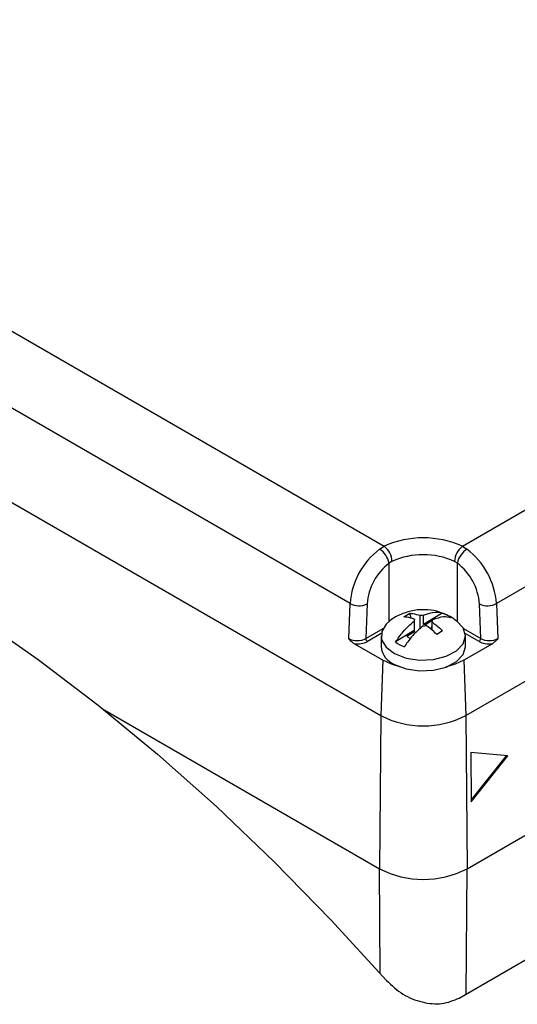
# Model space of a CAD drawing. Extents: x 5 to 297, y -3 to 205.
# Tile 26 of 37: x 227.4 to 231.53, y 97.26 to 105.43. Entities that reach past the tile are written whole.
import ezdxf

# ---------------------------------------------------------------- set-up
doc = ezdxf.new("R2010")
doc.units = 0
doc.layers.get('0').update_dxf_attribs({"linetype": 'CONTINUOUS'})

msp = doc.modelspace()

# ---------------------------------------------------------------- linework, layer by layer
at = {"color": 7, "linetype": 'CONTINUOUS'}
for p, q in [((222.8603, 105.4308), (230.4286, 101.0617)), ((230.1449, 100.5869), (222.5788, 104.9547)), ((222.2677, 104.3525), (230.3994, 99.6581)), ((231.0773, 101.0617), (235.8172, 103.798)), ((230.39, 101.0379), (230.4286, 101.0617)), ((231.0773, 101.0617), (231.1158, 101.0379)), ((230.4934, 100.9362), (230.4701, 100.9216)), ((231.0358, 100.9216), (231.0124, 100.9362)), ((230.1341, 100.2963), (230.1449, 100.5869)), ((230.2862, 100.5833), (230.2756, 100.297)), ((231.2302, 100.297), (231.2197, 100.5833)), ((231.361, 100.5869), (231.3718, 100.2963)), ((230.5928, 100.4761), (230.6409, 100.5061)), ((230.6525, 100.4642), (230.6409, 100.5061)), ((230.7281, 100.3799), (230.7281, 100.4868)), ((230.9096, 100.5083), (230.7548, 100.412)), ((230.7548, 100.412), (230.7548, 100.4892)), ((230.6778, 100.4414), (230.6778, 100.3642)), ((230.68, 100.3573), (230.68, 100.4569)), ((230.828, 100.4452), (230.7724, 100.4106)), ((230.7724, 100.4035), (230.7724, 100.4106)), ((230.818, 100.3721), (230.8259, 100.4027)), ((230.8259, 100.3658), (230.8259, 100.4344)), ((230.828, 100.4499), (230.828, 100.4414)), ((230.4029, 100.3195), (230.4029, 100.2297)), ((230.6778, 100.3642), (230.5229, 100.2679)), ((230.6817, 100.3542), (230.6157, 100.3132)), ((230.8242, 100.3828), (230.8259, 100.3838)), ((230.9131, 100.3602), (230.865, 100.3302)), ((231.1029, 100.2297), (231.1029, 100.3195)), ((230.4164, 100.117), (230.1795, 100.2538)), ((230.6157, 100.3132), (230.6461, 100.2969)), ((231.3264, 100.2538), (231.0895, 100.117)), ((230.4164, 100.117), (230.3994, 99.6581)), ((231.0895, 100.117), (231.1065, 99.6581)), ((231.1065, 99.6581), (231.8365, 100.0796)), ((230.3994, 99.6581), (230.3898, 98.387)), ((231.1065, 99.6581), (231.1161, 98.387)), ((231.454, 99.3235), (231.1463, 99.3517)), ((231.1463, 99.3517), (231.1494, 98.9417)), ((231.1493, 98.9544), (231.4444, 99.3243)), ((231.1494, 98.9417), (231.454, 99.3235)), ((231.0511, 97.314), (232.4938, 98.1469))]:
    msp.add_line(p, q, dxfattribs=at)
at = {"color": 1, "linetype": 'CONTINUOUS'}
for p, q in [((232.6532, 101.3329), (231.361, 100.5869)), ((230.4701, 100.4385), (230.4701, 100.9216)), ((231.0358, 100.4385), (231.0358, 100.9216)), ((230.2756, 100.297), (230.4188, 100.3797)), ((230.4045, 100.3388), (230.2898, 100.2725)), ((231.087, 100.3797), (231.2302, 100.297)), ((231.2161, 100.2725), (231.1013, 100.3388)), ((228.0901, 99.7145), (230.3898, 98.387)), ((231.1161, 98.387), (231.7674, 98.763)), ((230.3964, 97.5173), (230.3898, 98.387)), ((231.1082, 97.3469), (231.1161, 98.387))]:
    msp.add_line(p, q, dxfattribs=at)
at = {"color": 7, "linetype": 'CONTINUOUS', "flags": 128}
for points in [[(222.1489, 102.2505), (222.6096, 102.2225), (223.0806, 102.1603), (223.5604, 102.0641), (224.0478, 101.9341), (224.5414, 101.7708), (225.0398, 101.5746), (225.5418, 101.346), (226.0458, 101.0857), (226.5505, 100.7943), (227.0546, 100.4727), (227.5565, 100.1218), (228.0549, 99.7425), (228.5486, 99.3359), (229.0359, 98.9031), (229.5158, 98.4453), (229.9867, 97.9638), (230.4474, 97.4598)], [(230.4727, 100.4406), (230.4458, 100.4164), (230.408, 100.3536), (230.4075, 100.2871), (230.4444, 100.2241), (230.5148, 100.1714)], [(230.5148, 100.1714), (230.611, 100.1348), (230.7225, 100.1182), (230.8374, 100.1234), (230.9431, 100.1499), (231.0282, 100.1947), (231.0835, 100.2531), (231.1029, 100.3186), (231.0845, 100.3843), (231.0301, 100.4429)], [(230.5148, 100.0816), (230.611, 100.045), (230.7225, 100.0284), (230.8374, 100.0336), (230.9431, 100.0601), (231.0282, 100.1049), (231.0835, 100.1633), (231.1029, 100.2288), (231.1029, 100.2297)], [(230.5681, 100.0581), (230.4885, 100.0828), (230.4164, 100.117)], [(231.0895, 100.117), (231.0174, 100.0828), (230.9378, 100.0581)]]:
    msp.add_lwpolyline(points, dxfattribs=at)
at = {"color": 7, "linetype": 'CONTINUOUS'}
for centre, radius, start, end in [((230.7529, 100.3455), 0.7863, 65.63464, 114.36536), ((230.328, 100.9303), 0.1655, 2.04408, 52.59731), ((231.1779, 100.9303), 0.1655, 127.40269, 177.95592), ((230.7722, 100.5381), 0.6292, 127.39738, 175.54845), ((230.298, 100.8889), 0.1752, 10.75324, 58.30783), ((230.7529, 100.3632), 0.629, 65.63464, 114.36536), ((231.2079, 100.8889), 0.1752, 121.69217, 169.24676), ((230.7337, 100.5381), 0.6292, 4.45155, 52.60262), ((230.7567, 100.5467), 0.4719, 127.39738, 175.54845), ((230.7492, 100.5467), 0.4719, 4.45155, 52.60262), ((230.2192, 100.7284), 0.1599, 242.29675, 294.78502), ((231.2867, 100.7284), 0.1599, 245.21498, 297.70325), ((230.7528, 100.3624), 0.1268, 89.11673, 101.21017), ((230.8126, 100.2392), 0.2861, 53.45395, 70.16359), ((230.7036, 100.4456), 0.0261, 154.53786, 189.42788), ((230.7531, 100.5289), 0.1268, 269.11673, 281.21017), ((230.7531, 100.2843), 0.1278, 81.30325, 89.23818), ((230.8023, 100.4456), 0.0261, 334.53786, 9.42788), ((230.7063, 100.3693), 0.0289, 190.13867, 211.57154), ((230.797, 100.3664), 0.0318, 24.83255, 31.13193), ((230.3063, 100.2984), 0.0307, 182.60548, 237.39452), ((230.6933, 100.4978), 0.2861, 233.45395, 250.16359), ((231.1995, 100.2984), 0.0307, 302.60548, 357.39452), ((230.5768, 100.2448), 0.1745, 184.95704, 249.17986), ((230.7529, 100.3405), 0.7685, 242.60967, 297.39033), ((230.7529, 99.0878), 0.7893, 242.60967, 297.39033)]:
    msp.add_arc(centre, radius, start, end, dxfattribs=at)
for centre, major_axis, ratio, start_param, end_param in [((230.2049, 100.3378), (0.1001, 0.0009), 0.582288, 3.921209, 5.492005), ((230.2049, 100.3215), (0.1201, 0.0001), 0.577287, 4.498439, 5.496835), ((231.301, 100.3215), (0.1201, -0.0001), 0.577287, 3.927943, 4.926339), ((231.301, 100.3378), (0.1001, -0.0009), 0.582288, 3.932773, 5.503569)]:
    msp.add_ellipse(centre, major_axis=major_axis, ratio=ratio, start_param=start_param, end_param=end_param, dxfattribs=at)
for points, knots in [([(230.9121, 100.5055), (230.9041, 100.509), (230.8659, 100.5262), (230.7858, 100.5377), (230.6771, 100.535), (230.5717, 100.5015), (230.5026, 100.4682), (230.4753, 100.4418), (230.4735, 100.4402)], [0, 0, 0, 0, 0.056104, 0.270835, 0.515836, 0.754087, 0.984314, 1, 1, 1, 1]), ([(230.6409, 100.5061), (230.6491, 100.5055), (230.6771, 100.5034), (230.707, 100.4937), (230.7281, 100.4868)], [0, 0, 0, 0, 0.292254, 1, 1, 1, 1]), ([(230.7548, 100.4892), (230.7878, 100.5017), (230.8439, 100.5229), (230.8905, 100.5126), (230.9096, 100.5083)], [0, 0, 0, 0, 0.588237, 1, 1, 1, 1]), ([(230.9829, 100.4691), (230.9628, 100.4734), (230.9161, 100.4835), (230.86, 100.4621), (230.828, 100.4499)], [0, 0, 0, 0, 0.42993, 1, 1, 1, 1]), ([(231.0264, 100.4428), (231.01, 100.4556), (230.9752, 100.4825), (230.9339, 100.4976), (230.9121, 100.5055)], [0, 0, 0, 0, 0.4729, 1, 1, 1, 1]), ([(230.5229, 100.2679), (230.543, 100.2972), (230.5898, 100.3654), (230.6459, 100.4138), (230.6778, 100.4414)], [0, 0, 0, 0, 0.42993, 1, 1, 1, 1]), ([(230.68, 100.4569), (230.6589, 100.4637), (230.629, 100.4734), (230.6009, 100.4755), (230.5928, 100.4761)], [0, 0, 0, 0, 0.707746, 1, 1, 1, 1]), ([(230.7511, 100.4021), (230.7181, 100.3735), (230.662, 100.325), (230.6154, 100.2567), (230.5962, 100.2286)], [0, 0, 0, 0, 0.588237, 1, 1, 1, 1]), ([(230.865, 100.3302), (230.8568, 100.3384), (230.8288, 100.3664), (230.7989, 100.3887), (230.7777, 100.4045)], [0, 0, 0, 0, 0.292254, 1, 1, 1, 1]), ([(230.8259, 100.4344), (230.847, 100.4186), (230.8769, 100.3963), (230.9049, 100.3683), (230.9131, 100.3602)], [0, 0, 0, 0, 0.707746, 1, 1, 1, 1]), ([(230.1795, 100.2538), (230.1725, 100.2589), (230.1567, 100.2703), (230.1423, 100.287), (230.1342, 100.2961), (230.1341, 100.2963)], [0, 0, 0, 0, 0.439536, 0.990716, 1, 1, 1, 1]), ([(231.3718, 100.2963), (231.3716, 100.2961), (231.3636, 100.287), (231.3492, 100.2703), (231.3334, 100.2589), (231.3264, 100.2538)], [0, 0, 0, 0, 0.009284, 0.5604637, 1, 1, 1, 1]), ([(230.4474, 97.4598), (230.4907, 97.419), (230.5757, 97.3389), (230.7436, 97.2733), (230.9136, 97.2562), (231.0053, 97.2948), (231.0511, 97.314)], [0, 0, 0, 0, 0.2549457, 0.5006642, 0.7508634, 1, 1, 1, 1])]:
    msp.add_open_spline(points, degree=3, knots=knots, dxfattribs=at)

doc.saveas('drawing.dxf')
